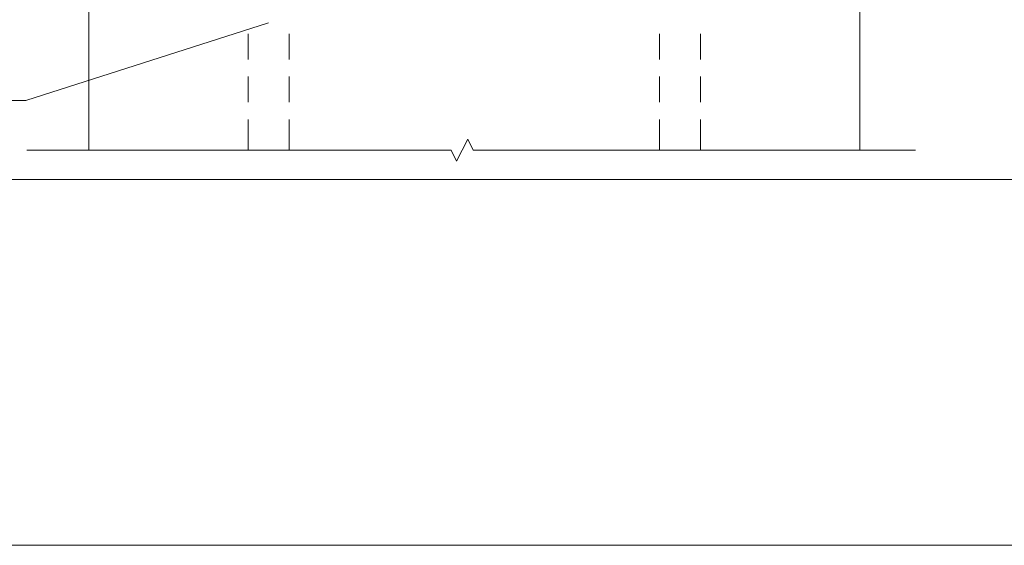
# Model space of a CAD drawing. Header units: millimetres. Extents: x 1814 to 94182, y 11562 to 49454.
# Tile 123 of 256: x 12451 to 12738, y 25560 to 25713. Entities that reach past the tile are written whole.
import ezdxf

# ---------------------------------------------------------------- set-up
doc = ezdxf.new("R2010")
doc.units = ezdxf.units.MM
doc.linetypes.add('XKITLINE00', pattern=[0])
doc.layers.add('GraphicObject', color=6, linetype='Continuous', lineweight=0)
doc.layers.add('LinkedObject', color=1, linetype='Continuous', lineweight=0)

msp = doc.modelspace()

# ---------------------------------------------------------------- hatches: boundary and pattern name
at = {"layer": 'LinkedObject'}
msp.add_hatch(color=256, dxfattribs=at).paths.add_polyline_path([(12523.76, 25712.401), (12523.791, 25712.405), (12523.764, 25712.391)], flags=17)

# ---------------------------------------------------------------- linework, layer by layer
at = {"layer": 'GraphicObject', "linetype": 'XKITLINE00', "lineweight": 0}
for p, q in [((12316.471, 25666.716), (12794.922, 25666.716)), ((12190.05, 25560.07), (12978.889, 25560.07))]:
    msp.add_line(p, q, dxfattribs=at)
at = {"layer": 'LinkedObject', "linetype": 'XKITLINE00', "lineweight": 0}
for p, q in [((12471.336, 25675.284), (12471.336, 25723.216)), ((12696.336, 25723.216), (12696.336, 25675.257)), ((12523.762, 25712.396), (12453.017, 25689.772)), ((12517.836, 25701.743), (12517.836, 25709.243)), ((12529.836, 25701.742), (12529.836, 25709.242)), ((12637.836, 25701.743), (12637.836, 25709.243)), ((12649.836, 25701.742), (12649.836, 25709.242)), ((12517.836, 25689.243), (12517.836, 25696.743)), ((12529.836, 25689.242), (12529.836, 25696.742)), ((12637.836, 25689.243), (12637.836, 25696.743)), ((12649.836, 25689.242), (12649.836, 25696.742)), ((12453.017, 25689.772), (12339.475, 25689.772)), ((12517.836, 25675.271), (12517.836, 25684.243)), ((12529.836, 25675.268), (12529.836, 25684.242)), ((12637.836, 25675.271), (12637.836, 25684.243)), ((12649.836, 25675.268), (12649.836, 25684.242)), ((12578.684, 25672.056), (12581.912, 25678.513)), ((12581.912, 25678.513), (12583.526, 25675.284)), ((12453.309, 25675.284), (12577.069, 25675.284)), ((12577.069, 25675.284), (12578.684, 25672.056)), ((12583.526, 25675.284), (12712.53, 25675.253))]:
    msp.add_line(p, q, dxfattribs=at)

doc.saveas('drawing.dxf')
